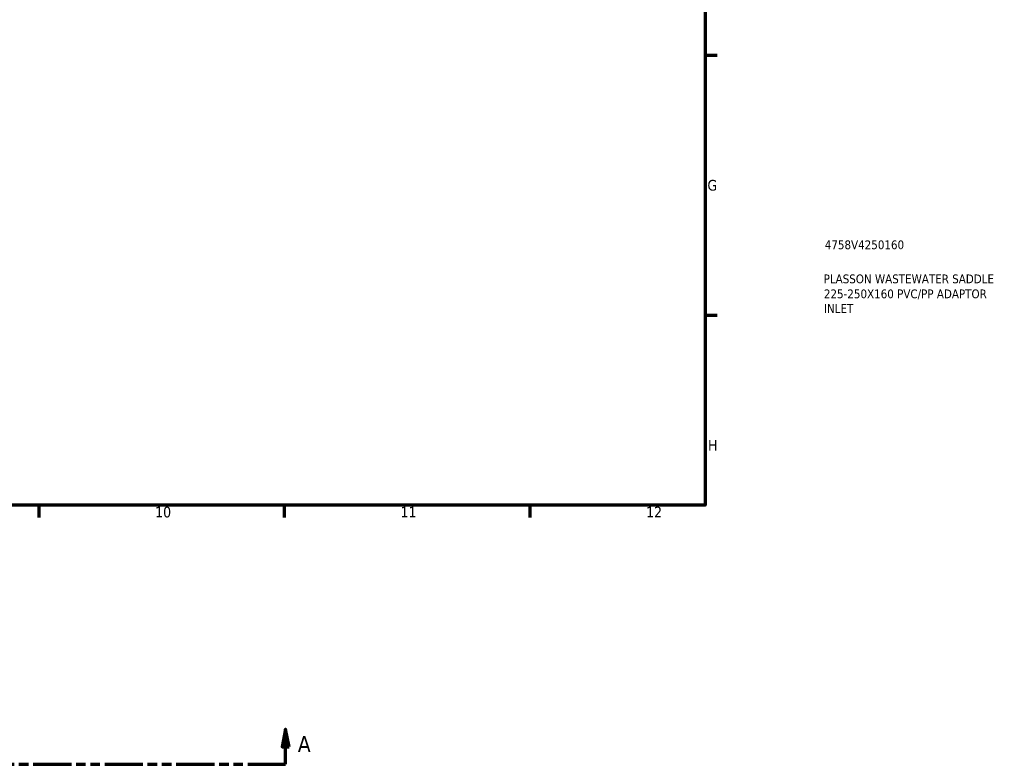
# Model space of a CAD drawing. Header units: millimetres. Extents: x -652 to 1046, y -498 to 815.
# Tile 5 of 8: x 625 to 906, y -54 to 159. Entities that reach past the tile are written whole.
import ezdxf

# ---------------------------------------------------------------- set-up
doc = ezdxf.new("R2010")
doc.units = ezdxf.units.MM
doc.linetypes.add('DOUBLE_DASH_CHAIN', pattern=[1.2403, 0.6614, -0.0827, 0.1654, -0.0827, 0.1654, -0.0827])
for name, color, linetype, lineweight in [('Border (ANSI)', 7, 'Continuous', 70), ('Section Line (ANSI)', 7, 'DOUBLE_DASH_CHAIN', 70), ('Title (ISO)', 7, 'Continuous', 50)]:
    doc.layers.add(name, color=color, linetype=linetype, lineweight=lineweight)
doc.styles.add('Label Text (ANSI)', font='tahoma.ttf')
doc.styles.add('Note Text (ANSI)', font='tahoma.ttf')
doc.styles.add('Note Text (ISO)', font='tahoma.ttf')

# ---------------------------------------------------------------- blocks, each defined once
blk = doc.blocks.new('Borders Default Border')
at = {"layer": 'Border (ANSI)'}
for p, q in [((821, 148.5), (824.45, 148.5)), ((821, 74.25), (824.45, 74.25)), ((630.75, 20), (630.75, 16.55)), ((700.83, 20), (700.83, 16.55)), ((770.92, 20), (770.92, 16.55))]:
    blk.add_line(p, q, dxfattribs=at)
at = {"layer": 'Border (ANSI)', "flags": 128}
blk.add_lwpolyline([(20, 20), (20, 574), (821, 574), (821, 20), (20, 20)], dxfattribs=at)
at = {"layer": 'Border (ANSI)', "attachment_point": 7, "style": 'Note Text (ANSI)'}
for s, insert, char_height in [('G', (821.66, 109.79), 3.05), ('H', (821.81, 35.6), 3.05), ('10', (663.96, 16.49), 3.048), ('11', (734.04, 16.55), 3.048), ('12', (804.13, 16.55), 3.048)]:
    blk.add_mtext(s, dxfattribs=dict(at, insert=insert, char_height=char_height))
blk = doc.blocks.new('Title Blocks ISO')
at = {"layer": 'Title (ISO)', "color": 232, "true_color": 0xca0064, "style": 'Note Text (ISO)'}
for tag, p in [('PART_NUMBER_001', (34.16, 73.13)), ('DESCRIPTION_001', (33.84, 63.4)), ('DESCRIPTION_002', (33.91, 59.12)), ('DESCRIPTION_003', (33.93, 54.95))]:
    blk.add_attdef(tag, p, '', height=2.5, dxfattribs=at)
blk = doc.blocks.new('2dTransSection0')
at = {"layer": 'Section Line (ANSI)', "linetype": 'Continuous'}
for p, q in [((261.61, -43.96), (260.61, -48.96)), ((261.61, -48.96), (261.61, -43.96)), ((262.61, -48.96), (261.61, -43.96)), ((701.23, -43.96), (700.23, -48.96)), ((701.23, -48.96), (701.23, -43.96)), ((702.23, -48.96), (701.23, -43.96)), ((260.61, -48.96), (262.61, -48.96)), ((261.61, -53.96), (261.61, -48.96)), ((700.23, -48.96), (702.23, -48.96)), ((701.23, -53.96), (701.23, -48.96)), ((261.61, -53.96), (272.43, -53.96)), ((690.41, -53.96), (701.23, -53.96))]:
    blk.add_line(p, q, dxfattribs=at)
at = {"layer": 'Section Line (ANSI)', "linetype": 'DOUBLE_DASH_CHAIN', "ltscale": 16.463058}
blk.add_line((261.61, -53.96), (701.23, -53.96), dxfattribs=at)
at = {"layer": 'Section Line (ANSI)', "linetype": 'Continuous', "flags": 128}
for points in [[(262.61, -48.96), (261.61, -43.96), (260.61, -48.96), (262.61, -48.96)], [(702.23, -48.96), (701.23, -43.96), (700.23, -48.96), (702.23, -48.96)]]:
    blk.add_lwpolyline(points, dxfattribs=at)
at = {"layer": 'Section Line (ANSI)'}
for points in [[(262.61, -48.96), (261.61, -43.96), (260.61, -48.96), (262.61, -48.96)], [(702.23, -48.96), (701.23, -43.96), (700.23, -48.96), (702.23, -48.96)]]:
    blk.add_solid(points, dxfattribs=at)
at = {"layer": 'Section Line (ANSI)', "char_height": 4.57, "attachment_point": 7, "style": 'Label Text (ANSI)'}
for insert in [(254.25, -50.46), (704.7, -50.46)]:
    blk.add_mtext('A', dxfattribs=dict(at, insert=insert))

msp = doc.modelspace()

# ---------------------------------------------------------------- block references
msp.add_blockref('Borders Default Border', (0, 0))
msp.add_blockref('Title Blocks ISO', (821, 20)).add_auto_attribs({'PART_NUMBER_001': '4758V4250160', 'DESCRIPTION_001': 'PLASSON WASTEWATER SADDLE', 'DESCRIPTION_002': '225-250X160 PVC/PP ADAPTOR', 'DESCRIPTION_003': 'INLET'})
at = {"layer": 'Section Line (ANSI)'}
msp.add_blockref('2dTransSection0', (0, 0), dxfattribs=at)

doc.saveas('drawing.dxf')
